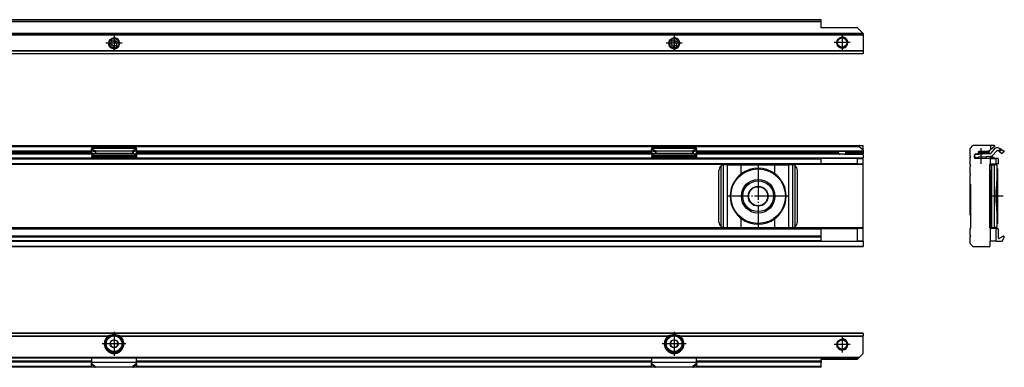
# Model space of a CAD drawing. Header units: millimetres. Extents: x -418 to 2050, y -784 to 1107.
# Tile 56 of 61: x 1696 to 2048, y 310 to 434. Entities that reach past the tile are written whole.
import ezdxf

# ---------------------------------------------------------------- set-up
doc = ezdxf.new("R2010")
doc.units = ezdxf.units.MM
doc.linetypes.add('DOT_CENTER', pattern=[14, 12, -1, 0, -1])
doc.layers.add('1', color=7, linetype='Continuous')

# ---------------------------------------------------------------- blocks, each defined once
blk = doc.blocks.new('SOPORTE_SV2__27', base_point=(552.1, 421.37))
at = {"color": 7, "linetype": 'Continuous'}
for p, q in [((1982.1, 433.51), (567.1, 433.51)), ((1982.1, 433.49), (1982.1, 433.51)), ((1982.1, 432.91), (1982.1, 433.49)), ((1982.1, 432.73), (1982.1, 432.91)), ((1982.1, 430.62), (1982.1, 432.73)), ((1995.1, 430.62), (1982.1, 430.62)), ((1995.1, 430.62), (1997.1, 428.62)), ((1997.1, 428.37), (552.1, 428.37)), ((1728.62, 425.6), (1728.75, 425.37)), ((1729.14, 425.88), (1728.88, 425.94)), ((1729.52, 426.21), (1729.39, 425.98)), ((1730.02, 425.9), (1729.95, 426.15)), ((1730.5, 425.73), (1730.24, 425.73)), ((1928.62, 425.6), (1928.75, 425.37)), ((1929.14, 425.88), (1928.88, 425.94)), ((1929.52, 426.21), (1929.39, 425.98)), ((1930.02, 425.9), (1929.95, 426.15)), ((1930.5, 425.73), (1930.24, 425.73)), ((1997.1, 428.57), (1997.1, 428.62)), ((1997.1, 428.57), (1997.1, 428.37)), ((1997.1, 428.17), (1997.1, 428.37)), ((1997.1, 428.17), (1997.1, 422.45)), ((1728.71, 425.09), (1728.53, 424.9)), ((1728.7, 424.51), (1728.96, 424.51)), ((1729.18, 424.34), (1729.25, 424.09)), ((1729.68, 424.03), (1729.81, 424.26)), ((1730.07, 424.37), (1730.32, 424.3)), ((1730.58, 424.64), (1730.45, 424.87)), ((1730.49, 425.15), (1730.67, 425.34)), ((1928.71, 425.09), (1928.53, 424.9)), ((1928.7, 424.51), (1928.96, 424.51)), ((1929.18, 424.34), (1929.25, 424.09)), ((1929.68, 424.03), (1929.81, 424.26)), ((1930.07, 424.37), (1930.32, 424.3)), ((1930.58, 424.64), (1930.45, 424.87)), ((1930.49, 425.15), (1930.67, 425.34)), ((1997.1, 422.31), (1997.1, 422.45)), ((1997.1, 422.31), (1997.1, 421.43)), ((1997.1, 421.37), (552.1, 421.37)), ((1997.1, 421.37), (1997.1, 421.43))]:
    blk.add_line(p, q, dxfattribs=at)
at = {"color": 3, "linetype": 'Continuous'}
for p, q in [((1982.1, 433.49), (567.1, 433.49)), ((1982.1, 432.91), (567.1, 432.91)), ((1982.1, 432.73), (567.1, 432.73)), ((1997.1, 428.57), (552.1, 428.57)), ((552.1, 428.17), (1997.1, 428.17)), ((1997.1, 422.45), (552.1, 422.45)), ((1997.1, 422.31), (552.1, 422.31)), ((552.1, 421.43), (1997.1, 421.43))]:
    blk.add_line(p, q, dxfattribs=at)
at = {"color": 7, "linetype": 'Continuous'}
for centre, radius in [((1729.6, 425.12), 1.9), ((1729.6, 425.12), 1.65), ((1929.6, 425.12), 1.9), ((1929.6, 425.12), 1.65), ((1989.6, 425.37), 1.9), ((1989.6, 425.37), 1.65)]:
    blk.add_circle(centre, radius, dxfattribs=at)
for centre, start, end in [((1728.82, 425.71), 76.5421, 209.4344), ((1729.19, 426.1), 256.5421, 329.8481), ((1729.72, 426.09), 16.1284, 149.8481), ((1730.24, 425.97), 196.1284, 269.4344), ((1730.5, 425.5), 316.1284, 89.4344), ((1928.82, 425.71), 76.5421, 209.4344), ((1929.19, 426.1), 256.5421, 329.8481), ((1929.72, 426.09), 16.1284, 149.8481), ((1930.24, 425.97), 196.1284, 269.4344), ((1930.5, 425.5), 316.1284, 89.4344), ((1728.7, 424.74), 136.1284, 269.4344), ((1728.55, 425.25), 316.1284, 29.4344), ((1728.96, 424.27), 16.1294, 89.4344), ((1729.48, 424.15), 196.1294, 329.4344), ((1730.01, 424.14), 76.1284, 149.4344), ((1730.38, 424.53), 256.1284, 29.4344), ((1730.65, 424.99), 136.1284, 209.4344), ((1928.7, 424.74), 136.1284, 269.4344), ((1928.55, 425.25), 316.1284, 29.4344), ((1928.96, 424.27), 16.1294, 89.4344), ((1929.48, 424.15), 196.1294, 329.4344), ((1930.01, 424.14), 76.1284, 149.4344), ((1930.38, 424.53), 256.1284, 29.4344), ((1930.65, 424.99), 136.1284, 209.4344)]:
    blk.add_arc(centre, 0.233, start, end, dxfattribs=at)
at = {"layer": '1', "color": 2, "linetype": 'DOT_CENTER'}
for p, q in [((1729.6, 428.02), (1729.6, 422.22)), ((1929.6, 428.02), (1929.6, 422.22)), ((1989.6, 428.27), (1989.6, 422.47)), ((1732.5, 425.12), (1726.7, 425.12)), ((1932.5, 425.12), (1926.7, 425.12)), ((1992.5, 425.37), (1986.7, 425.37))]:
    blk.add_line(p, q, dxfattribs=at)
at = {"layer": '1', "color": 30, "linetype": 'Continuous'}
for centre in [(1729.6, 425.12), (1929.6, 425.12), (1989.6, 425.37)]:
    blk.add_arc(centre, 2, 175, 95, dxfattribs=at)
blk = doc.blocks.new('Bottom5', base_point=(639.6, 427.44))
blk.add_blockref('SOPORTE_SV2__27', (552.1, 421.37))
blk = doc.blocks.new('SOPORTE_SV2__32', base_point=(552.1, 352.55))
at = {"color": 7, "linetype": 'Continuous'}
for p, q in [((553.4, 388.65), (1995.8, 388.65)), ((553.53, 388.3), (1995.67, 388.3)), ((1721.51, 386.43), (1721.49, 387.23)), ((1737.6, 387.82), (1721.6, 387.82)), ((1721.6, 387.61), (1721.6, 387.82)), ((1721.6, 387.43), (1721.6, 387.61)), ((1737.6, 387.61), (1737.6, 387.82)), ((1737.6, 387.43), (1737.6, 387.61)), ((1737.69, 386.43), (1737.71, 387.23)), ((1921.51, 386.43), (1921.49, 387.23)), ((1937.6, 387.82), (1921.6, 387.82)), ((1921.6, 387.61), (1921.6, 387.82)), ((1921.6, 387.43), (1921.6, 387.61)), ((1937.6, 387.61), (1937.6, 387.82)), ((1937.6, 387.43), (1937.6, 387.61)), ((1937.69, 386.43), (1937.71, 387.23)), ((1995.67, 388.3), (1997.1, 387.1)), ((1995.8, 388.65), (1997.1, 388.65)), ((1997.1, 387.1), (1997.1, 388.65)), ((1997.1, 387.1), (1997.1, 386.6)), ((1721.6, 385.55), (1537.6, 385.55)), ((1537.6, 384.05), (1721.6, 384.05)), ((1721.51, 386.55), (1537.69, 386.55)), ((1721.51, 386.43), (1722.68, 386.61)), ((1721.51, 386.43), (1721.69, 385.7)), ((1721.6, 386.08), (1721.6, 385.21)), ((1721.6, 385.21), (1721.6, 384.72)), ((1721.6, 384.44), (1721.6, 384.72)), ((1737.6, 384.72), (1721.6, 384.72)), ((1721.6, 384.44), (1721.6, 384.26)), ((1721.6, 384.26), (1721.6, 384.05)), ((1721.6, 384.05), (1724.36, 384.05)), ((1721.69, 385.7), (1722.87, 385.88)), ((1722.68, 386.61), (1722.79, 386.17)), ((1722.79, 386.17), (1722.87, 385.88)), ((1723.01, 386.7), (1723.01, 386.19)), ((1723.01, 386.7), (1736.19, 386.7)), ((1723.01, 386.19), (1723.01, 385.85)), ((1723.01, 385.85), (1736.19, 385.85)), ((1723.09, 384.33), (1726.6, 384.06)), ((1723.09, 384.33), (1723.09, 384.22)), ((1724.36, 384.05), (1723.09, 384.15)), ((1724.36, 384.05), (1726.6, 384.05)), ((1726.6, 384.06), (1726.6, 384.05)), ((1726.6, 384.06), (1732.6, 384.06)), ((1726.6, 384.05), (1732.6, 384.05)), ((1732.6, 384.06), (1736.11, 384.33)), ((1732.6, 384.06), (1732.6, 384.05)), ((1732.6, 384.05), (1734.84, 384.05)), ((1736.11, 384.15), (1734.84, 384.05)), ((1734.84, 384.05), (1737.6, 384.05)), ((1736.11, 384.22), (1736.11, 384.33)), ((1736.19, 386.7), (1736.19, 386.19)), ((1736.19, 386.19), (1736.19, 385.85)), ((1736.41, 386.17), (1736.33, 385.88)), ((1736.33, 385.88), (1737.51, 385.7)), ((1736.52, 386.61), (1736.41, 386.17)), ((1736.52, 386.61), (1737.69, 386.43)), ((1737.69, 386.43), (1737.51, 385.7)), ((1737.6, 386.08), (1737.6, 385.21)), ((1921.6, 385.55), (1737.6, 385.55)), ((1737.6, 385.21), (1737.6, 384.72)), ((1737.6, 384.44), (1737.6, 384.72)), ((1737.6, 384.44), (1737.6, 384.26)), ((1737.6, 384.26), (1737.6, 384.05)), ((1737.6, 384.05), (1921.6, 384.05)), ((1921.51, 386.55), (1737.69, 386.55)), ((1921.51, 386.43), (1922.68, 386.61)), ((1921.51, 386.43), (1921.69, 385.7)), ((1921.6, 386.08), (1921.6, 385.21)), ((1921.6, 385.21), (1921.6, 384.72)), ((1921.6, 384.44), (1921.6, 384.72)), ((1937.6, 384.72), (1921.6, 384.72)), ((1921.6, 384.44), (1921.6, 384.26)), ((1921.6, 384.26), (1921.6, 384.05)), ((1921.6, 384.05), (1924.36, 384.05)), ((1921.69, 385.7), (1922.87, 385.88)), ((1922.68, 386.61), (1922.79, 386.17)), ((1922.79, 386.17), (1922.87, 385.88)), ((1923.01, 386.7), (1936.19, 386.7)), ((1923.01, 386.7), (1923.01, 386.19)), ((1923.01, 386.19), (1923.01, 385.85)), ((1923.01, 385.85), (1936.19, 385.85)), ((1923.09, 384.33), (1926.6, 384.06)), ((1923.09, 384.33), (1923.09, 384.22)), ((1924.36, 384.05), (1923.09, 384.15)), ((1924.36, 384.05), (1926.6, 384.05)), ((1926.6, 384.06), (1932.6, 384.06)), ((1926.6, 384.06), (1926.6, 384.05)), ((1926.6, 384.05), (1932.6, 384.05)), ((1932.6, 384.06), (1936.11, 384.33)), ((1932.6, 384.06), (1932.6, 384.05)), ((1932.6, 384.05), (1934.84, 384.05)), ((1936.11, 384.15), (1934.84, 384.05)), ((1934.84, 384.05), (1937.6, 384.05)), ((1936.11, 384.22), (1936.11, 384.33)), ((1936.19, 386.7), (1936.19, 386.19)), ((1936.19, 386.19), (1936.19, 385.85)), ((1936.41, 386.17), (1936.33, 385.88)), ((1936.33, 385.88), (1937.51, 385.7)), ((1936.52, 386.61), (1936.41, 386.17)), ((1936.52, 386.61), (1937.69, 386.43)), ((1937.69, 386.43), (1937.51, 385.7)), ((1937.6, 386.08), (1937.6, 385.21)), ((1988.91, 385.55), (1937.6, 385.55)), ((1937.6, 385.21), (1937.6, 384.72)), ((1937.6, 384.44), (1937.6, 384.72)), ((1937.6, 384.44), (1937.6, 384.26)), ((1937.6, 384.26), (1937.6, 384.05)), ((1937.6, 384.05), (1982.1, 384.05)), ((1988.16, 386.55), (1937.69, 386.55)), ((1982.1, 384.05), (1982.1, 383.85)), ((1995.1, 384.05), (1982.1, 384.05)), ((1982.1, 382.25), (1982.1, 383.85)), ((1991.04, 386.55), (1988.16, 386.55)), ((1988.29, 386.05), (1988.29, 386.35)), ((1990.29, 385.55), (1988.91, 385.55)), ((1990.29, 385.55), (1997.1, 385.55)), ((1990.91, 386.05), (1990.91, 386.35)), ((1997.1, 386.55), (1991.04, 386.55)), ((1995.1, 384.05), (1997.1, 384.05)), ((1995.1, 382.05), (1995.1, 384.05)), ((1997.1, 386.55), (1997.1, 386.6)), ((1997.1, 386.55), (1997.1, 386.35)), ((1997.1, 386.35), (1997.1, 386.05)), ((1997.1, 386.05), (1997.1, 385.55)), ((1997.1, 385.35), (1997.1, 384.25)), ((1997.1, 384.05), (1997.1, 384.25)), ((1997.1, 382.05), (1997.1, 384.05)), ((567.1, 382.05), (1982.1, 382.05)), ((1945.6, 361.35), (1945.6, 379.75)), ((1948.67, 381.75), (1947.6, 381.75)), ((1948.67, 381.75), (1953.59, 381.75)), ((1953.59, 381.75), (1965.61, 381.75)), ((1965.61, 381.75), (1970.53, 381.75)), ((1971.6, 381.75), (1970.53, 381.75)), ((1973.6, 361.35), (1973.6, 379.75)), ((1982.1, 382.05), (1982.1, 382.25)), ((1995.1, 382.05), (1982.1, 382.05)), ((1995.1, 382.05), (1997.1, 382.05)), ((1997.1, 381.85), (1997.1, 382.05)), ((1997.1, 359.25), (1997.1, 381.85)), ((1982.1, 359.05), (567.1, 359.05)), ((1947.6, 359.35), (1948.67, 359.35)), ((1948.67, 359.35), (1953.59, 359.35)), ((1953.59, 359.35), (1965.61, 359.35)), ((1965.61, 359.35), (1970.53, 359.35)), ((1970.53, 359.35), (1971.6, 359.35)), ((1982.1, 359.05), (1995.1, 359.05)), ((1982.1, 359.05), (1982.1, 358.85)), ((1982.1, 356.27), (1982.1, 358.85)), ((1995.1, 354.55), (1995.1, 359.05)), ((1997.1, 359.05), (1995.1, 359.05)), ((1997.1, 359.05), (1997.1, 359.25)), ((1997.1, 354.55), (1997.1, 359.05)), ((1982.1, 356.27), (567.1, 356.27)), ((1982.1, 355.99), (1982.1, 356.27)), ((1982.1, 354.67), (1982.1, 355.99)), ((1997.1, 352.55), (552.1, 352.55)), ((1982.1, 354.55), (567.1, 354.55)), ((1982.1, 354.55), (1982.1, 354.67)), ((1982.1, 354.55), (1995.1, 354.55)), ((1997.1, 354.55), (1995.1, 354.55)), ((1997.1, 354.55), (1997.1, 354.35)), ((1997.1, 354.35), (1997.1, 352.75)), ((1997.1, 352.55), (1997.1, 352.75))]:
    blk.add_line(p, q, dxfattribs=at)
at = {"color": 3, "linetype": 'Continuous'}
for p, q in [((1721.49, 387.23), (1722.68, 386.61)), ((1737.6, 387.61), (1721.6, 387.61)), ((1721.6, 387.43), (1723.01, 386.7)), ((1737.6, 387.43), (1736.19, 386.7)), ((1737.71, 387.23), (1736.52, 386.61)), ((1921.49, 387.23), (1922.68, 386.61)), ((1937.6, 387.61), (1921.6, 387.61)), ((1921.6, 387.43), (1923.01, 386.7)), ((1937.6, 387.43), (1936.19, 386.7)), ((1937.71, 387.23), (1936.52, 386.61)), ((567.1, 383.85), (1982.1, 383.85)), ((1721.6, 386.05), (1537.6, 386.05)), ((1537.6, 384.25), (1721.6, 384.25)), ((1537.67, 386.35), (1721.53, 386.35)), ((1721.51, 386.6), (1537.69, 386.6)), ((1737.6, 385.21), (1721.6, 385.21)), ((1736.11, 384.33), (1723.09, 384.33)), ((1723.09, 384.22), (1723.09, 384.15)), ((1736.11, 384.15), (1736.11, 384.22)), ((1921.6, 386.05), (1737.6, 386.05)), ((1737.6, 384.25), (1921.6, 384.25)), ((1737.67, 386.35), (1921.53, 386.35)), ((1921.51, 386.6), (1737.69, 386.6)), ((1937.6, 385.21), (1921.6, 385.21)), ((1936.11, 384.33), (1923.09, 384.33)), ((1923.09, 384.22), (1923.09, 384.15)), ((1936.11, 384.15), (1936.11, 384.22)), ((1988.29, 386.05), (1937.6, 386.05)), ((1937.6, 384.25), (1997.1, 384.25)), ((1937.67, 386.35), (1988.29, 386.35)), ((1997.1, 386.6), (1937.69, 386.6)), ((1997.1, 386.35), (1990.91, 386.35)), ((1990.91, 386.05), (1997.1, 386.05)), ((1997.1, 381.85), (552.1, 381.85)), ((567.1, 382.25), (1982.1, 382.25)), ((1946.4, 359.75), (1946.4, 381.35)), ((1947.2, 359.39), (1947.2, 381.71)), ((1948.67, 359.35), (1948.67, 381.75)), ((1953.59, 378.54), (1953.59, 381.75)), ((1965.61, 378.54), (1965.61, 381.75)), ((1970.53, 359.35), (1970.53, 381.75)), ((1972, 359.39), (1972, 381.71)), ((1972.8, 359.75), (1972.8, 381.35)), ((1953.59, 359.35), (1953.59, 362.56)), ((1965.61, 359.35), (1965.61, 362.56)), ((1997.1, 359.25), (552.1, 359.25)), ((1982.1, 358.85), (567.1, 358.85)), ((1982.1, 355.99), (567.1, 355.99)), ((1997.1, 354.35), (552.1, 354.35)), ((552.1, 352.75), (1997.1, 352.75)), ((1982.1, 354.67), (567.1, 354.67))]:
    blk.add_line(p, q, dxfattribs=at)
at = {"color": 7, "linetype": 'Continuous'}
for radius in [9.75, 6, 5.5, 3.55, 3.4]:
    blk.add_circle((1959.6, 370.55), radius, dxfattribs=at)
for centre, radius, start, end in [((1995.8, 388.45), 0.2, 90, 230), ((1947.6, 379.75), 2, 126.8699, 180), ((1947.6, 379.75), 2, 101.598, 126.8699), ((1947.6, 379.75), 2, 90, 101.598), ((1959.6, 370.55), 10, 53.076, 126.924), ((1971.6, 379.75), 2, 78.402, 90), ((1971.6, 379.75), 2, 53.1301, 78.402), ((1971.6, 379.75), 2, 360, 53.1301), ((1959.6, 370.55), 10, 126.924, 138.5708), ((1959.6, 370.55), 10, 41.4292, 53.076), ((1959.6, 370.55), 10, 148.2363, 211.7637), ((1959.6, 370.55), 10, 328.2362, 31.7638), ((1959.6, 370.55), 10, 221.4292, 233.076), ((1959.6, 370.55), 10, 233.076, 306.924), ((1959.6, 370.55), 10, 306.924, 318.5708), ((1947.6, 361.35), 2, 180, 233.1301), ((1947.6, 361.35), 2, 233.1301, 258.402), ((1947.6, 361.35), 2, 258.402, 270), ((1971.6, 361.35), 2, 270, 281.598), ((1971.6, 361.35), 2, 281.598, 306.8699), ((1971.6, 361.35), 2, 306.8699, 360)]:
    blk.add_arc(centre, radius, start, end, dxfattribs=at)
for points, knots in [([(1721.49, 387.23), (1721.5, 387.25), (1721.52, 387.29), (1721.55, 387.34), (1721.57, 387.39), (1721.59, 387.42), (1721.6, 387.43)], [0, 0, 0, 0, 0.0669463, 0.1234866, 0.1837172, 0.233329, 0.233329, 0.233329, 0.233329]), ([(1737.71, 387.23), (1737.7, 387.25), (1737.68, 387.28), (1737.66, 387.34), (1737.63, 387.39), (1737.61, 387.42), (1737.6, 387.43)], [0, 0, 0, 0, 0.0630544, 0.1234867, 0.1753749, 0.2333288, 0.2333288, 0.2333288, 0.2333288]), ([(1921.49, 387.23), (1921.5, 387.25), (1921.52, 387.28), (1921.54, 387.34), (1921.57, 387.39), (1921.59, 387.42), (1921.6, 387.43)], [0, 0, 0, 0, 0.0630544, 0.1234867, 0.1837173, 0.233329, 0.233329, 0.233329, 0.233329]), ([(1937.71, 387.23), (1937.7, 387.24), (1937.68, 387.28), (1937.66, 387.34), (1937.63, 387.39), (1937.61, 387.42), (1937.6, 387.43)], [0, 0, 0, 0, 0.0583422, 0.1234865, 0.1837171, 0.2333289, 0.2333289, 0.2333289, 0.2333289]), ([(1721.6, 384.44), (1721.72, 384.43), (1721.97, 384.42), (1722.35, 384.39), (1722.72, 384.36), (1722.97, 384.34), (1723.09, 384.33)], [0, 0, 0, 0, 0.373747, 0.74735, 1.121196, 1.494893, 1.494893, 1.494893, 1.494893]), ([(1723.09, 384.15), (1722.97, 384.16), (1722.72, 384.18), (1722.35, 384.2), (1721.97, 384.23), (1721.72, 384.25), (1721.6, 384.26)], [0, 0, 0, 0, 0.373641, 0.747439, 1.120992, 1.494694, 1.494694, 1.494694, 1.494694]), ([(1722.68, 386.61), (1722.71, 386.62), (1722.76, 386.64), (1722.85, 386.66), (1722.93, 386.69), (1722.99, 386.7), (1723.01, 386.7)], [0, 0, 0, 0, 0.0868093, 0.1730263, 0.2585915, 0.3435204, 0.3435204, 0.3435204, 0.3435204]), ([(1722.87, 385.88), (1722.88, 385.88), (1722.9, 385.87), (1722.94, 385.86), (1722.98, 385.85), (1723, 385.85), (1723.01, 385.85)], [0, 0, 0, 0, 0.0372861, 0.0751943, 0.1129244, 0.1512902, 0.1512902, 0.1512902, 0.1512902]), ([(1736.11, 384.33), (1736.23, 384.34), (1736.48, 384.36), (1736.85, 384.39), (1737.23, 384.42), (1737.48, 384.43), (1737.6, 384.44)], [0, 0, 0, 0, 0.373695, 0.747543, 1.121146, 1.494893, 1.494893, 1.494893, 1.494893]), ([(1737.6, 384.26), (1737.48, 384.25), (1737.23, 384.23), (1736.85, 384.2), (1736.48, 384.18), (1736.23, 384.16), (1736.11, 384.15)], [0, 0, 0, 0, 0.373703, 0.747255, 1.121047, 1.494694, 1.494694, 1.494694, 1.494694]), ([(1736.19, 386.7), (1736.21, 386.7), (1736.27, 386.68), (1736.35, 386.66), (1736.43, 386.64), (1736.49, 386.62), (1736.52, 386.61)], [0, 0, 0, 0, 0.0879177, 0.170494, 0.2526181, 0.3435202, 0.3435202, 0.3435202, 0.3435202]), ([(1736.19, 385.85), (1736.2, 385.85), (1736.22, 385.85), (1736.26, 385.86), (1736.3, 385.87), (1736.32, 385.88), (1736.33, 385.88)], [0, 0, 0, 0, 0.0383658, 0.0760959, 0.1140041, 0.1512902, 0.1512902, 0.1512902, 0.1512902]), ([(1921.6, 384.44), (1921.72, 384.43), (1921.97, 384.42), (1922.35, 384.39), (1922.72, 384.36), (1922.97, 384.34), (1923.09, 384.33)], [0, 0, 0, 0, 0.373743, 0.74735, 1.121192, 1.494893, 1.494893, 1.494893, 1.494893]), ([(1923.09, 384.15), (1922.97, 384.16), (1922.72, 384.18), (1922.35, 384.2), (1921.97, 384.23), (1921.72, 384.25), (1921.6, 384.26)], [0, 0, 0, 0, 0.373648, 0.747439, 1.120993, 1.494694, 1.494694, 1.494694, 1.494694]), ([(1922.68, 386.61), (1922.71, 386.62), (1922.77, 386.64), (1922.85, 386.66), (1922.93, 386.69), (1922.99, 386.7), (1923.01, 386.7)], [0, 0, 0, 0, 0.0909021, 0.1730263, 0.2585914, 0.3435203, 0.3435203, 0.3435203, 0.3435203]), ([(1922.87, 385.88), (1922.88, 385.88), (1922.9, 385.87), (1922.94, 385.86), (1922.98, 385.85), (1923, 385.85), (1923.01, 385.85)], [0, 0, 0, 0, 0.0372861, 0.0751943, 0.1129244, 0.1512902, 0.1512902, 0.1512902, 0.1512902]), ([(1936.11, 384.33), (1936.23, 384.34), (1936.48, 384.36), (1936.85, 384.39), (1937.23, 384.42), (1937.48, 384.43), (1937.6, 384.44)], [0, 0, 0, 0, 0.373696, 0.747543, 1.12115, 1.494893, 1.494893, 1.494893, 1.494893]), ([(1937.6, 384.26), (1937.48, 384.25), (1937.23, 384.23), (1936.85, 384.2), (1936.48, 384.18), (1936.23, 384.16), (1936.11, 384.15)], [0, 0, 0, 0, 0.373697, 0.747255, 1.121053, 1.494694, 1.494694, 1.494694, 1.494694]), ([(1936.19, 386.7), (1936.21, 386.7), (1936.27, 386.69), (1936.35, 386.66), (1936.44, 386.64), (1936.49, 386.62), (1936.52, 386.61)], [0, 0, 0, 0, 0.080963, 0.170494, 0.256711, 0.3435203, 0.3435203, 0.3435203, 0.3435203]), ([(1936.19, 385.85), (1936.2, 385.85), (1936.22, 385.85), (1936.26, 385.86), (1936.3, 385.87), (1936.32, 385.88), (1936.33, 385.88)], [0, 0, 0, 0, 0.0383658, 0.0760959, 0.1140041, 0.1512902, 0.1512902, 0.1512902, 0.1512902]), ([(1988.29, 386.35), (1988.29, 386.35), (1988.29, 386.35), (1988.29, 386.37), (1988.28, 386.4), (1988.28, 386.43), (1988.26, 386.47), (1988.25, 386.49), (1988.23, 386.51), (1988.22, 386.52), (1988.21, 386.53), (1988.2, 386.54), (1988.19, 386.54), (1988.18, 386.55), (1988.17, 386.55), (1988.16, 386.55), (1988.16, 386.55)], [0, 0, 0, 0, 0.0032225, 0.006338, 0.0457209, 0.0837493, 0.1212087, 0.1559948, 0.1732358, 0.186721, 0.1992801, 0.2138456, 0.2261169, 0.2378305, 0.2480262, 0.2593986, 0.2593986, 0.2593986, 0.2593986]), ([(1988.29, 386.05), (1988.29, 386.04), (1988.29, 386.02), (1988.29, 385.98), (1988.3, 385.95), (1988.3, 385.9), (1988.32, 385.85), (1988.34, 385.79), (1988.37, 385.74), (1988.41, 385.7), (1988.44, 385.67), (1988.5, 385.63), (1988.58, 385.59), (1988.68, 385.56), (1988.8, 385.55), (1988.87, 385.55), (1988.91, 385.55)], [0, 0, 0, 0, 0.0323515, 0.0700721, 0.1044241, 0.1388855, 0.2023996, 0.2686267, 0.3257338, 0.3745869, 0.4257434, 0.4743735, 0.5784299, 0.6876465, 0.799008, 0.9187137, 0.9187137, 0.9187137, 0.9187137]), ([(1990.29, 385.55), (1990.33, 385.55), (1990.4, 385.55), (1990.52, 385.56), (1990.62, 385.59), (1990.7, 385.63), (1990.76, 385.67), (1990.79, 385.7), (1990.83, 385.74), (1990.86, 385.79), (1990.88, 385.85), (1990.9, 385.91), (1990.91, 385.98), (1990.91, 386.03), (1990.91, 386.05)], [0, 0, 0, 0, 0.1197057, 0.2310672, 0.3402839, 0.4443402, 0.4929703, 0.5441268, 0.5929799, 0.650087, 0.71865, 0.7798266, 0.8493512, 0.9186591, 0.9186591, 0.9186591, 0.9186591]), ([(1991.04, 386.55), (1991.04, 386.55), (1991.03, 386.55), (1991.02, 386.55), (1991.01, 386.54), (1991, 386.54), (1990.99, 386.53), (1990.98, 386.52), (1990.97, 386.51), (1990.96, 386.5), (1990.95, 386.48), (1990.94, 386.47), (1990.93, 386.45), (1990.92, 386.43), (1990.92, 386.4), (1990.91, 386.37), (1990.91, 386.35), (1990.91, 386.35), (1990.91, 386.35)], [0, 0, 0, 0, 0.0106385, 0.0215687, 0.0332824, 0.0455536, 0.0587812, 0.0726788, 0.0861639, 0.1034049, 0.1202559, 0.1377959, 0.1584827, 0.1757057, 0.2137341, 0.253117, 0.25632, 0.259455, 0.259455, 0.259455, 0.259455]), ([(1951.1, 375.81), (1951.18, 375.93), (1951.34, 376.16), (1951.59, 376.5), (1951.84, 376.84), (1952.02, 377.06), (1952.1, 377.17)], [0, 0, 0, 0, 0.425548, 0.842522, 1.267064, 1.685169, 1.685169, 1.685169, 1.685169]), ([(1967.1, 377.17), (1967.18, 377.06), (1967.36, 376.84), (1967.61, 376.5), (1967.86, 376.16), (1968.02, 375.93), (1968.1, 375.81)], [0, 0, 0, 0, 0.418104, 0.842646, 1.25962, 1.685167, 1.685167, 1.685167, 1.685167]), ([(1952.1, 363.93), (1952.02, 364.04), (1951.84, 364.26), (1951.59, 364.6), (1951.34, 364.94), (1951.18, 365.17), (1951.1, 365.29)], [0, 0, 0, 0, 0.418104, 0.842647, 1.259621, 1.685169, 1.685169, 1.685169, 1.685169]), ([(1968.1, 365.29), (1968.02, 365.17), (1967.86, 364.94), (1967.61, 364.6), (1967.36, 364.26), (1967.18, 364.04), (1967.1, 363.93)], [0, 0, 0, 0, 0.425548, 0.842521, 1.267063, 1.685167, 1.685167, 1.685167, 1.685167])]:
    blk.add_open_spline(points, degree=3, knots=knots, dxfattribs=at)
at = {"layer": '1', "color": 2, "linetype": 'DOT_CENTER'}
for p, q in [((1959.6, 381.55), (1959.6, 359.55)), ((1959.6, 381.3), (1959.6, 359.8)), ((1970.6, 370.55), (1948.6, 370.55)), ((1970.35, 370.55), (1948.85, 370.55))]:
    blk.add_line(p, q, dxfattribs=at)
blk = doc.blocks.new('Front7', base_point=(639.6, 370.6))
blk.add_blockref('SOPORTE_SV2__32', (552.1, 352.55))
blk = doc.blocks.new('SOPORTE_SV2__46', base_point=(2035.35, 352.55))
at = {"color": 7, "linetype": 'Continuous'}
for p, q in [((2035.35, 384.85), (2035.35, 387.57)), ((2035.41, 387.71), (2036.29, 388.59)), ((2042.6, 388.65), (2036.43, 388.65)), ((2042.6, 387.1), (2042, 386.6)), ((2042.6, 388.65), (2042.6, 387.1)), ((2043.9, 388.65), (2042.6, 388.65)), ((2044.03, 388.3), (2042.6, 387.1)), ((2043.94, 387.31), (2042.67, 385.87)), ((2045.61, 386.58), (2045.82, 386.92)), ((2045.73, 386.5), (2046, 386.79)), ((2045.82, 386.92), (2046.13, 387.43)), ((2046.13, 387.43), (2045.84, 387.61)), ((2046, 386.79), (2046.39, 387.23)), ((2046.13, 387.43), (2047.34, 386.7)), ((2047.28, 386.43), (2046.39, 387.23)), ((2035.55, 384.65), (2035.35, 384.85)), ((2035.35, 384.45), (2035.55, 384.65)), ((2035.35, 381.7), (2035.35, 384.45)), ((2036.85, 385.35), (2036.85, 384.25)), ((2037.13, 385.35), (2036.85, 385.34)), ((2036.92, 384.34), (2036.85, 385.34)), ((2037.13, 384.35), (2036.92, 384.34)), ((2037.13, 384.28), (2036.99, 384.24)), ((2036.99, 384.24), (2037.05, 384.05)), ((2037.13, 385.55), (2037.05, 385.55)), ((2037.13, 384.07), (2037.05, 384.05)), ((2037.05, 384.05), (2037.05, 384.05)), ((2042.6, 384.05), (2037.05, 384.05)), ((2041.08, 385.62), (2037.13, 385.35)), ((2037.13, 385.55), (2037.13, 385.35)), ((2037.85, 385.55), (2037.13, 385.55)), ((2038.15, 384.4), (2037.13, 384.07)), ((2037.4, 384.37), (2037.13, 384.35)), ((2037.4, 384.37), (2037.13, 384.28)), ((2037.13, 384.35), (2037.13, 384.28)), ((2037.13, 384.07), (2037.13, 384.05)), ((2041.08, 385.75), (2038.25, 385.75)), ((2041.08, 384.61), (2038.26, 384.43)), ((2041.08, 385.95), (2038.34, 385.95)), ((2038.35, 386.1), (2038.35, 386.35)), ((2038.35, 386.05), (2038.35, 386.1)), ((2038.35, 386.1), (2041.23, 386.1)), ((2041.87, 386.55), (2038.55, 386.55)), ((2042.1, 385.95), (2041.08, 385.95)), ((2042.1, 385.75), (2041.08, 385.75)), ((2041.08, 385.75), (2041.08, 385.62)), ((2042.33, 385.7), (2041.08, 385.62)), ((2041.8, 384.66), (2041.08, 384.61)), ((2041.08, 384.61), (2041.08, 384.05)), ((2041.23, 386.1), (2042.1, 386.1)), ((2042.1, 386.68), (2042.1, 386.1)), ((2042.1, 385.95), (2042.1, 385.75)), ((2042.6, 382.05), (2042.6, 384.05)), ((2042.6, 384.05), (2043.86, 384.05)), ((2043.42, 384.44), (2043.35, 384.26)), ((2044.69, 386.65), (2043.43, 385.21)), ((2043.62, 384.15), (2043.86, 384.05)), ((2043.65, 384.22), (2043.7, 384.33)), ((2044.35, 384.06), (2043.7, 384.33)), ((2043.86, 384.05), (2044.34, 384.05)), ((2044.35, 384.06), (2044.34, 384.05)), ((2044.34, 384.05), (2044.6, 384.05)), ((2045.15, 384.05), (2044.6, 384.05)), ((2044.6, 382.05), (2044.6, 384.05)), ((2045.61, 386.58), (2045.32, 386.75)), ((2045.35, 383.85), (2045.35, 382.25)), ((2046.62, 385.7), (2045.73, 386.5)), ((2046.77, 385.87), (2046.62, 385.7)), ((2046.96, 386.08), (2046.77, 385.87)), ((2046.96, 386.08), (2046.82, 385.85)), ((2047.28, 386.43), (2046.96, 386.08)), ((2047.41, 386.61), (2047.28, 386.43)), ((2035.55, 381.5), (2035.35, 381.7)), ((2035.35, 381.3), (2035.55, 381.5)), ((2035.35, 378.55), (2035.35, 381.3)), ((2042.35, 381.55), (2042.35, 381.85)), ((2042.35, 379.75), (2042.35, 381.55)), ((2042.35, 361.35), (2042.35, 379.75)), ((2042.55, 382.05), (2042.6, 382.05)), ((2042.6, 382.05), (2044.6, 382.05)), ((2042.71, 381.75), (2043.31, 381.75)), ((2042.82, 381.35), (2042.82, 379.75)), ((2042.82, 361.35), (2042.82, 379.75)), ((2043.31, 381.75), (2043.98, 381.75)), ((2044.82, 381.75), (2043.98, 381.75)), ((2045.15, 382.05), (2044.6, 382.05)), ((2044.82, 381.75), (2044.82, 380.53)), ((2045.05, 380.3), (2044.82, 380.53)), ((2044.82, 380.53), (2044.82, 376.51)), ((2045.05, 380.3), (2045.05, 360.8)), ((2035.55, 378.35), (2035.35, 378.55)), ((2035.35, 378.15), (2035.55, 378.35)), ((2035.35, 374.85), (2035.35, 378.15)), ((2035.35, 370.55), (2035.35, 374.85)), ((2035.55, 374.65), (2035.35, 374.85)), ((2035.55, 359.25), (2035.55, 374.65)), ((2044.8, 365.29), (2044.8, 375.81)), ((2044.8, 375.81), (2044.8, 375.81)), ((2035.35, 363.85), (2035.35, 370.55)), ((2044.8, 365.29), (2044.8, 365.29)), ((2044.82, 364.59), (2044.82, 360.57)), ((2044.82, 364.59), (2044.82, 364.59)), ((2035.35, 359.05), (2035.55, 359.25)), ((2035.35, 356.55), (2035.35, 359.05)), ((2042.35, 359.55), (2042.35, 361.35)), ((2042.35, 359.25), (2042.35, 359.55)), ((2042.6, 359.05), (2042.55, 359.05)), ((2044.6, 359.05), (2042.6, 359.05)), ((2042.6, 354.55), (2042.6, 359.05)), ((2042.71, 359.35), (2043.31, 359.35)), ((2042.82, 359.75), (2042.82, 361.35)), ((2043.31, 359.35), (2043.98, 359.35)), ((2044.82, 359.35), (2043.98, 359.35)), ((2044.6, 354.55), (2044.6, 359.05)), ((2044.6, 359.05), (2045.15, 359.05)), ((2045.05, 360.8), (2044.82, 360.57)), ((2044.82, 360.57), (2044.82, 359.35)), ((2045.35, 358.85), (2045.35, 355.66)), ((2035.55, 356.35), (2035.35, 356.55)), ((2035.35, 356.15), (2035.55, 356.35)), ((2035.35, 353.63), (2035.35, 356.15)), ((2047.2, 356.25), (2045.64, 355.48)), ((2046.89, 354.67), (2047.47, 355.99)), ((2036.29, 352.61), (2035.41, 353.49)), ((2042.15, 352.55), (2036.43, 352.55)), ((2042.35, 354.35), (2042.35, 352.75)), ((2042.6, 354.55), (2042.55, 354.55)), ((2044.6, 354.55), (2042.6, 354.55)), ((2044.6, 354.55), (2046.7, 354.55))]:
    blk.add_line(p, q, dxfattribs=at)
at = {"color": 3, "linetype": 'Continuous'}
for p, q in [((2046.39, 387.23), (2047.41, 386.61)), ((2043.62, 384.15), (2043.65, 384.22)), ((2042.35, 379.75), (2042.82, 379.75)), ((2043.05, 359.39), (2043.05, 381.71)), ((2043.98, 359.35), (2043.98, 381.75)), ((2042.35, 361.35), (2042.82, 361.35))]:
    blk.add_line(p, q, dxfattribs=at)
at = {"color": 7, "linetype": 'Continuous'}
for centre, radius, start, end in [((2035.55, 387.57), 0.2, 135, 180), ((2036.43, 388.45), 0.2, 90, 135), ((2043.9, 388.45), 0.2, 310, 90), ((2045.06, 386.32), 1.5, 58.8, 138.8), ((2045.06, 386.32), 0.5, 58.8, 138.8), ((2037.05, 385.35), 0.2, 90, 180), ((2037.05, 384.25), 0.2, 180, 270), ((2037.85, 386.05), 0.5, 270, 0), ((2040.55, 376.76), 8, 106.6368, 107.4), ((2038.55, 386.35), 0.2, 90, 180), ((2041.23, 385.95), 0.15, 90, 180), ((2040.55, 376.76), 8, 69.5142, 80.9632), ((2041.87, 386.75), 0.2, 270, 310), ((2042.3, 386.2), 0.5, 273.8, 318.8), ((2042.3, 386.2), 1.5, 279.0954, 318.8), ((2040.55, 376.76), 8.2, 69.5142, 75.977), ((2040.55, 376.76), 8, 67.4, 69.5142), ((2040.55, 376.76), 8.2, 67.4, 69.5142), ((2045.15, 383.85), 0.2, 360, 90), ((2042.55, 381.85), 0.2, 90, 180), ((2045.15, 382.25), 0.2, 270, 360), ((2035.84, 364.21), 0.613, 216.3182, 241.3412), ((2042.55, 359.25), 0.2, 180, 270), ((2045.15, 358.85), 0.2, 0, 90), ((2045.55, 355.66), 0.2, 180, 296), ((2047.29, 356.07), 0.2, 336, 116), ((2035.55, 353.63), 0.2, 180, 225), ((2036.43, 352.75), 0.2, 225, 270), ((2042.15, 352.75), 0.2, 270, 0), ((2042.55, 354.35), 0.2, 90, 180), ((2046.7, 354.75), 0.2, 270, 336)]:
    blk.add_arc(centre, radius, start, end, dxfattribs=at)
for points, knots in [([(2046.39, 387.23), (2046.37, 387.25), (2046.33, 387.28), (2046.27, 387.34), (2046.2, 387.39), (2046.15, 387.42), (2046.13, 387.43)], [0, 0, 0, 0, 0.0803129, 0.1673011, 0.2542479, 0.3339877, 0.3339877, 0.3339877, 0.3339877]), ([(2045.73, 386.5), (2045.72, 386.5), (2045.7, 386.52), (2045.67, 386.54), (2045.64, 386.56), (2045.62, 386.57), (2045.61, 386.58)], [0, 0, 0, 0, 0.0365477, 0.0738608, 0.1108807, 0.1478807, 0.1478807, 0.1478807, 0.1478807]), ([(2046.82, 385.85), (2046.81, 385.85), (2046.8, 385.85), (2046.79, 385.86), (2046.78, 385.87), (2046.78, 385.87), (2046.77, 385.87)], [0, 0, 0, 0, 0.01851896, 0.03712608, 0.04502212, 0.05295365, 0.05295365, 0.05295365, 0.05295365]), ([(2047.34, 386.7), (2047.35, 386.7), (2047.36, 386.69), (2047.38, 386.66), (2047.4, 386.64), (2047.41, 386.62), (2047.41, 386.61)], [0, 0, 0, 0, 0.0254083, 0.0563937, 0.0889788, 0.1180644, 0.1180644, 0.1180644, 0.1180644]), ([(2042.49, 381.71), (2042.47, 381.7), (2042.44, 381.68), (2042.4, 381.65), (2042.37, 381.6), (2042.36, 381.57), (2042.35, 381.55)], [0, 0, 0, 0, 0.0544314, 0.107174, 0.1607362, 0.2174339, 0.2174339, 0.2174339, 0.2174339]), ([(2042.63, 381.75), (2042.62, 381.74), (2042.59, 381.74), (2042.55, 381.73), (2042.52, 381.72), (2042.5, 381.71), (2042.49, 381.71)], [0, 0, 0, 0, 0.0394357, 0.0767753, 0.1120119, 0.1455934, 0.1455934, 0.1455934, 0.1455934]), ([(2042.63, 381.75), (2042.64, 381.75), (2042.67, 381.75), (2042.7, 381.75), (2042.71, 381.75)], [0, 0, 0, 0, 0.04287068, 0.08566537, 0.08566537, 0.08566537, 0.08566537]), ([(2042.82, 381.35), (2042.82, 381.39), (2042.83, 381.47), (2042.87, 381.58), (2042.95, 381.67), (2043.02, 381.69), (2043.05, 381.71)], [0, 0, 0, 0, 0.1284187, 0.2386804, 0.3451237, 0.4612568, 0.4612568, 0.4612568, 0.4612568]), ([(2043.31, 381.75), (2043.26, 381.75), (2043.18, 381.74), (2043.09, 381.72), (2043.05, 381.71)], [0, 0, 0, 0, 0.1273559, 0.2566733, 0.2566733, 0.2566733, 0.2566733]), ([(2044.82, 376.51), (2044.82, 376.45), (2044.82, 376.34), (2044.82, 376.16), (2044.81, 375.99), (2044.8, 375.87), (2044.8, 375.81)], [0, 0, 0, 0, 0.173286, 0.3468895, 0.5223744, 0.6979257, 0.6979257, 0.6979257, 0.6979257]), ([(2044.8, 375.81), (2044.79, 375.62), (2044.76, 375.21), (2044.7, 374.59), (2044.64, 373.94), (2044.58, 373.29), (2044.52, 372.62), (2044.48, 371.94), (2044.45, 371.24), (2044.44, 370.55), (2044.45, 369.86), (2044.48, 369.16), (2044.52, 368.48), (2044.58, 367.81), (2044.64, 367.16), (2044.7, 366.51), (2044.76, 365.89), (2044.79, 365.48), (2044.8, 365.29)], [0, 0, 0, 0, 0.598491, 1.228169, 1.868015, 2.536324, 3.202341, 3.894266, 4.578943, 5.277983, 5.977023, 6.6617, 7.353625, 8.019642, 8.687951, 9.327797, 9.957475, 10.555966, 10.555966, 10.555966, 10.555966]), ([(2044.8, 365.29), (2044.8, 365.23), (2044.81, 365.11), (2044.82, 364.94), (2044.82, 364.76), (2044.82, 364.65), (2044.82, 364.59)], [0, 0, 0, 0, 0.1755513, 0.3510362, 0.5246363, 0.6979191, 0.6979191, 0.6979191, 0.6979191]), ([(2042.35, 359.55), (2042.36, 359.53), (2042.37, 359.5), (2042.4, 359.45), (2042.44, 359.42), (2042.47, 359.4), (2042.49, 359.39)], [0, 0, 0, 0, 0.0566976, 0.1102599, 0.1630025, 0.2174339, 0.2174339, 0.2174339, 0.2174339]), ([(2042.49, 359.39), (2042.5, 359.39), (2042.52, 359.38), (2042.55, 359.37), (2042.59, 359.36), (2042.62, 359.36), (2042.63, 359.35)], [0, 0, 0, 0, 0.0335814, 0.0688181, 0.1061577, 0.1455934, 0.1455934, 0.1455934, 0.1455934]), ([(2042.63, 359.35), (2042.64, 359.35), (2042.67, 359.35), (2042.7, 359.35), (2042.71, 359.35)], [0, 0, 0, 0, 0.04287066, 0.08566535, 0.08566535, 0.08566535, 0.08566535]), ([(2043.05, 359.39), (2043.02, 359.41), (2042.95, 359.43), (2042.87, 359.52), (2042.83, 359.63), (2042.82, 359.71), (2042.82, 359.75)], [0, 0, 0, 0, 0.1161331, 0.2225764, 0.3328381, 0.4612568, 0.4612568, 0.4612568, 0.4612568]), ([(2043.05, 359.39), (2043.09, 359.38), (2043.18, 359.36), (2043.26, 359.35), (2043.31, 359.35)], [0, 0, 0, 0, 0.1293174, 0.2566733, 0.2566733, 0.2566733, 0.2566733])]:
    blk.add_open_spline(points, degree=3, knots=knots, dxfattribs=at)
at = {"layer": '1', "color": 2, "linetype": 'DOT_CENTER'}
for p, q in [((2039.1, 387.75), (2039.1, 382.05)), ((2047.05, 370.55), (2042.82, 370.55))]:
    blk.add_line(p, q, dxfattribs=at)
blk = doc.blocks.new('Left5', base_point=(2041.42, 370.6))
blk.add_blockref('SOPORTE_SV2__46', (2035.35, 352.55))
blk = doc.blocks.new('SOPORTE_SV2__56', base_point=(552.1, 309.53))
at = {"color": 7, "linetype": 'Continuous'}
for p, q in [((1997.1, 321.67), (552.1, 321.67)), ((1727.61, 320.17), (1727.25, 320.17)), ((1731.95, 320.17), (1731.59, 320.17)), ((1927.61, 320.17), (1927.25, 320.17)), ((1931.95, 320.17), (1931.59, 320.17)), ((1997.1, 321.61), (1997.1, 321.67)), ((1997.1, 321.61), (1997.1, 320.73)), ((1997.1, 320.59), (1997.1, 320.73)), ((1997.1, 314.42), (1997.1, 320.59)), ((1728.27, 318.48), (1728.56, 318.7)), ((1728.32, 318.12), (1728.27, 318.48)), ((1728.45, 317.05), (1728.4, 317.41)), ((1728.79, 316.91), (1728.45, 317.05)), ((1729.13, 319.13), (1729.42, 319.35)), ((1729.42, 319.35), (1729.75, 319.21)), ((1729.78, 316.49), (1729.45, 316.63)), ((1730.07, 316.71), (1729.78, 316.49)), ((1730.41, 318.93), (1730.75, 318.79)), ((1730.93, 317.36), (1730.64, 317.14)), ((1730.75, 318.79), (1730.8, 318.43)), ((1730.88, 317.72), (1730.93, 317.36)), ((1928.27, 318.48), (1928.56, 318.7)), ((1928.32, 318.12), (1928.27, 318.48)), ((1928.45, 317.05), (1928.4, 317.41)), ((1928.79, 316.91), (1928.45, 317.05)), ((1929.13, 319.13), (1929.42, 319.35)), ((1929.42, 319.35), (1929.75, 319.21)), ((1929.78, 316.49), (1929.45, 316.63)), ((1930.07, 316.71), (1929.78, 316.49)), ((1930.41, 318.93), (1930.75, 318.79)), ((1930.93, 317.36), (1930.64, 317.14)), ((1930.75, 318.79), (1930.8, 318.43)), ((1930.88, 317.72), (1930.93, 317.36)), ((1995.8, 313.12), (1995.6, 312.92)), ((1997.1, 314.42), (1995.8, 313.12)), ((553.6, 312.92), (1995.6, 312.92)), ((1982.1, 309.53), (567.1, 309.53)), ((1537.6, 311.67), (1721.6, 311.67)), ((1721.49, 310.63), (1721.54, 310.8)), ((1721.51, 309.74), (1721.49, 310.63)), ((1721.51, 309.74), (1722.68, 309.61)), ((1721.6, 311.2), (1721.6, 312.92)), ((1721.6, 311.18), (1721.6, 311.2)), ((1721.6, 310.89), (1721.6, 311.18)), ((1723.01, 309.68), (1736.19, 309.68)), ((1736.52, 309.61), (1737.69, 309.74)), ((1737.6, 311.18), (1737.6, 312.92)), ((1737.6, 311.67), (1921.6, 311.67)), ((1737.6, 310.89), (1737.6, 311.18)), ((1737.69, 309.74), (1737.71, 310.63)), ((1921.49, 310.63), (1921.54, 310.8)), ((1921.51, 309.74), (1921.49, 310.63)), ((1921.51, 309.74), (1922.68, 309.61)), ((1921.6, 311.2), (1921.6, 312.92)), ((1921.6, 311.18), (1921.6, 311.2)), ((1921.6, 310.89), (1921.6, 311.18)), ((1923.01, 309.68), (1936.19, 309.68)), ((1936.52, 309.61), (1937.69, 309.74)), ((1937.6, 311.2), (1937.6, 312.92)), ((1937.6, 311.67), (1982.1, 311.67)), ((1937.6, 311.18), (1937.6, 311.2)), ((1937.6, 310.89), (1937.6, 311.18)), ((1937.66, 310.8), (1937.71, 310.63)), ((1937.69, 309.74), (1937.71, 310.63)), ((1982.1, 311.87), (1982.1, 312.42)), ((1982.1, 312.42), (1995.1, 312.42)), ((1982.1, 311.87), (1982.1, 311.67)), ((1982.1, 311.67), (1982.1, 311.38)), ((1982.1, 309.82), (1982.1, 311.38)), ((1982.1, 309.53), (1982.1, 309.82)), ((1995.6, 312.92), (1995.1, 312.42))]:
    blk.add_line(p, q, dxfattribs=at)
at = {"color": 3, "linetype": 'Continuous'}
for p, q in [((1997.1, 321.61), (552.1, 321.61)), ((1531.59, 320.73), (1727.61, 320.73)), ((1531.87, 320.59), (1727.33, 320.59)), ((1731.59, 320.73), (1927.61, 320.73)), ((1731.87, 320.59), (1927.33, 320.59)), ((1931.59, 320.73), (1997.1, 320.73)), ((1931.87, 320.59), (1997.1, 320.59)), ((553.4, 313.12), (1995.8, 313.12)), ((1537.6, 311.87), (1721.6, 311.87)), ((1721.6, 311.38), (1537.6, 311.38)), ((1721.51, 309.82), (1537.69, 309.82)), ((1721.49, 310.63), (1722.68, 309.61)), ((1737.6, 311.18), (1721.6, 311.18)), ((1721.6, 310.89), (1723.01, 309.68)), ((1737.6, 310.89), (1736.19, 309.68)), ((1737.71, 310.63), (1736.52, 309.61)), ((1737.6, 311.87), (1921.6, 311.87)), ((1921.6, 311.38), (1737.6, 311.38)), ((1921.51, 309.82), (1737.69, 309.82)), ((1921.49, 310.63), (1922.68, 309.61)), ((1937.6, 311.18), (1921.6, 311.18)), ((1921.6, 310.89), (1923.01, 309.68)), ((1937.6, 310.89), (1936.19, 309.68)), ((1937.71, 310.63), (1936.52, 309.61)), ((1937.6, 311.87), (1982.1, 311.87)), ((1982.1, 311.38), (1937.6, 311.38)), ((1982.1, 309.82), (1937.69, 309.82))]:
    blk.add_line(p, q, dxfattribs=at)
at = {"color": 7, "linetype": 'Continuous'}
for centre, radius in [((1729.6, 317.92), 3), ((1929.6, 317.92), 3), ((1729.6, 317.92), 1.45), ((1729.6, 317.92), 0.05), ((1929.6, 317.92), 1.45), ((1929.6, 317.92), 0.05), ((1989.6, 317.67), 1.9), ((1989.6, 317.67), 1.65)]:
    blk.add_circle(centre, radius, dxfattribs=at)
at = {"color": 3, "linetype": 'Continuous'}
for centre in [(1729.6, 317.92), (1929.6, 317.92)]:
    blk.add_circle(centre, 2.8, dxfattribs=at)
at = {"color": 7, "linetype": 'Continuous'}
for centre, radius, start, end in [((1729.6, 317.92), 3.5, 130.3552, 49.6448), ((1729.6, 317.92), 3.25, 112.6199, 67.3801), ((1729.6, 317.92), 3.25, 67.3801, 112.6199), ((1929.6, 317.92), 3.5, 130.3552, 49.6448), ((1929.6, 317.92), 3.25, 112.6199, 67.3801), ((1929.6, 317.92), 3.25, 67.3801, 112.6199), ((1729.6, 317.92), 1.3, 171.2763, 203.161), ((1729.6, 317.92), 1.3, 203.161, 231.2763), ((1729.6, 317.92), 1.3, 111.2763, 143.161), ((1729.6, 317.92), 1.3, 231.2763, 263.161), ((1729.6, 317.92), 1.3, 263.161, 291.2763), ((1729.6, 317.92), 1.3, 51.2763, 83.161), ((1729.6, 317.92), 1.3, 291.2763, 323.161), ((1729.6, 317.92), 1.3, 323.161, 351.2763), ((1729.6, 317.92), 1.3, 351.2763, 23.161), ((1929.6, 317.92), 1.3, 171.2763, 203.161), ((1929.6, 317.92), 1.3, 143.161, 171.2763), ((1929.6, 317.92), 1.3, 111.2763, 143.161), ((1929.6, 317.92), 1.3, 231.2763, 263.161), ((1929.6, 317.92), 1.3, 83.161, 111.2763), ((1929.6, 317.92), 1.3, 263.161, 291.2763), ((1929.6, 317.92), 1.3, 51.2763, 83.161), ((1929.6, 317.92), 1.3, 291.2763, 323.161), ((1929.6, 317.92), 1.3, 323.161, 351.2763), ((1929.6, 317.92), 1.3, 351.2763, 23.161)]:
    blk.add_arc(centre, radius, start, end, dxfattribs=at)
for points, knots in [([(1727.61, 320.73), (1727.59, 320.72), (1727.54, 320.71), (1727.48, 320.68), (1727.43, 320.65), (1727.4, 320.63), (1727.36, 320.61), (1727.34, 320.6), (1727.33, 320.59)], [0, 0, 0, 0, 0.0689839, 0.1547784, 0.1981732, 0.233649, 0.2787827, 0.3133299, 0.3133299, 0.3133299, 0.3133299]), ([(1728.35, 320.92), (1728.29, 320.91), (1728.16, 320.88), (1727.98, 320.84), (1727.79, 320.79), (1727.67, 320.75), (1727.61, 320.73)], [0, 0, 0, 0, 0.1915726, 0.384016, 0.5730862, 0.7635471, 0.7635471, 0.7635471, 0.7635471]), ([(1731.59, 320.73), (1731.53, 320.75), (1731.41, 320.79), (1731.22, 320.84), (1731.04, 320.88), (1730.91, 320.91), (1730.85, 320.92)], [0, 0, 0, 0, 0.1901218, 0.3787731, 0.571753, 0.763547, 0.763547, 0.763547, 0.763547]), ([(1731.87, 320.59), (1731.86, 320.6), (1731.83, 320.61), (1731.8, 320.64), (1731.77, 320.65), (1731.72, 320.68), (1731.66, 320.71), (1731.61, 320.72), (1731.59, 320.73)], [0, 0, 0, 0, 0.0423093, 0.0796464, 0.1212907, 0.1585163, 0.2443325, 0.3133288, 0.3133288, 0.3133288, 0.3133288]), ([(1927.61, 320.73), (1927.59, 320.72), (1927.54, 320.71), (1927.48, 320.68), (1927.43, 320.65), (1927.4, 320.63), (1927.37, 320.61), (1927.34, 320.6), (1927.33, 320.59)], [0, 0, 0, 0, 0.0689839, 0.1547784, 0.1953403, 0.2336491, 0.2710005, 0.3133291, 0.3133291, 0.3133291, 0.3133291]), ([(1928.35, 320.92), (1928.29, 320.91), (1928.16, 320.88), (1927.98, 320.84), (1927.79, 320.79), (1927.67, 320.75), (1927.61, 320.73)], [0, 0, 0, 0, 0.1913805, 0.384016, 0.5730234, 0.7635471, 0.7635471, 0.7635471, 0.7635471]), ([(1931.59, 320.73), (1931.53, 320.75), (1931.41, 320.79), (1931.22, 320.84), (1931.04, 320.88), (1930.91, 320.91), (1930.85, 320.92)], [0, 0, 0, 0, 0.1903324, 0.3787731, 0.5718602, 0.763547, 0.763547, 0.763547, 0.763547]), ([(1931.87, 320.59), (1931.85, 320.6), (1931.8, 320.63), (1931.74, 320.67), (1931.67, 320.7), (1931.62, 320.72), (1931.59, 320.73)], [0, 0, 0, 0, 0.0733847, 0.1584419, 0.2234097, 0.3132558, 0.3132558, 0.3132558, 0.3132558]), ([(1721.49, 310.63), (1721.5, 310.65), (1721.52, 310.69), (1721.55, 310.76), (1721.57, 310.82), (1721.59, 310.87), (1721.6, 310.89)], [0, 0, 0, 0, 0.0660342, 0.1356749, 0.2077706, 0.2833141, 0.2833141, 0.2833141, 0.2833141]), ([(1721.54, 310.8), (1721.55, 310.83), (1721.57, 310.9), (1721.58, 311), (1721.6, 311.1), (1721.6, 311.17), (1721.6, 311.2)], [0, 0, 0, 0, 0.1071938, 0.21058, 0.3062916, 0.408922, 0.408922, 0.408922, 0.408922]), ([(1722.68, 309.61), (1722.71, 309.61), (1722.77, 309.62), (1722.85, 309.64), (1722.93, 309.66), (1722.99, 309.67), (1723.01, 309.68)], [0, 0, 0, 0, 0.083534, 0.1670936, 0.2491987, 0.3386073, 0.3386073, 0.3386073, 0.3386073]), ([(1736.19, 309.68), (1736.21, 309.67), (1736.27, 309.66), (1736.35, 309.64), (1736.43, 309.62), (1736.49, 309.61), (1736.52, 309.61)], [0, 0, 0, 0, 0.0894086, 0.1715137, 0.2550732, 0.3386073, 0.3386073, 0.3386073, 0.3386073]), ([(1737.71, 310.63), (1737.7, 310.65), (1737.68, 310.69), (1737.65, 310.76), (1737.63, 310.82), (1737.61, 310.87), (1737.6, 310.89)], [0, 0, 0, 0, 0.0660342, 0.1356749, 0.2077706, 0.2833141, 0.2833141, 0.2833141, 0.2833141]), ([(1921.49, 310.63), (1921.5, 310.65), (1921.52, 310.69), (1921.55, 310.76), (1921.57, 310.82), (1921.59, 310.87), (1921.6, 310.89)], [0, 0, 0, 0, 0.0660342, 0.1356749, 0.2077706, 0.2833141, 0.2833141, 0.2833141, 0.2833141]), ([(1921.54, 310.8), (1921.55, 310.83), (1921.57, 310.9), (1921.58, 311), (1921.6, 311.1), (1921.6, 311.17), (1921.6, 311.2)], [0, 0, 0, 0, 0.1071939, 0.2105801, 0.3123665, 0.4089232, 0.4089232, 0.4089232, 0.4089232]), ([(1922.68, 309.61), (1922.71, 309.61), (1922.77, 309.62), (1922.85, 309.64), (1922.93, 309.66), (1922.99, 309.67), (1923.01, 309.68)], [0, 0, 0, 0, 0.083534, 0.1670936, 0.252779, 0.3386073, 0.3386073, 0.3386073, 0.3386073]), ([(1936.19, 309.68), (1936.21, 309.67), (1936.27, 309.66), (1936.35, 309.64), (1936.43, 309.62), (1936.49, 309.61), (1936.52, 309.61)], [0, 0, 0, 0, 0.0858283, 0.1715137, 0.2550732, 0.3386073, 0.3386073, 0.3386073, 0.3386073]), ([(1937.6, 311.2), (1937.6, 311.17), (1937.6, 311.1), (1937.62, 311), (1937.63, 310.9), (1937.65, 310.83), (1937.66, 310.8)], [0, 0, 0, 0, 0.1026305, 0.1983421, 0.3081188, 0.4089214, 0.4089214, 0.4089214, 0.4089214]), ([(1937.71, 310.63), (1937.7, 310.65), (1937.68, 310.69), (1937.65, 310.76), (1937.63, 310.82), (1937.61, 310.87), (1937.6, 310.89)], [0, 0, 0, 0, 0.0660342, 0.1356749, 0.2077706, 0.2833141, 0.2833141, 0.2833141, 0.2833141])]:
    blk.add_open_spline(points, degree=3, knots=knots, dxfattribs=at)
at = {"layer": '1', "color": 2, "linetype": 'DOT_CENTER'}
for p, q in [((1729.6, 322.17), (1729.6, 313.67)), ((1729.6, 321.92), (1729.6, 313.92)), ((1929.6, 322.17), (1929.6, 313.67)), ((1929.6, 321.92), (1929.6, 313.92)), ((1989.6, 320.57), (1989.6, 314.77)), ((1733.85, 317.92), (1725.35, 317.92)), ((1733.6, 317.92), (1725.6, 317.92)), ((1933.85, 317.92), (1925.35, 317.92)), ((1933.6, 317.92), (1925.6, 317.92)), ((1992.5, 317.67), (1986.7, 317.67))]:
    blk.add_line(p, q, dxfattribs=at)
at = {"layer": '1', "color": 30, "linetype": 'Continuous'}
blk.add_arc((1989.6, 317.67), 2, 175, 95, dxfattribs=at)
blk.add_arc((1989.6, 317.67), 2, 175, 95, dxfattribs=at)
blk = doc.blocks.new('Top5', base_point=(639.6, 315.6))
blk.add_blockref('SOPORTE_SV2__56', (552.1, 309.53))

msp = doc.modelspace()

# ---------------------------------------------------------------- block references
for name, p in [('Bottom5', (639.6, 427.44)), ('Front7', (639.6, 370.6)), ('Left5', (2041.42, 370.6)), ('Top5', (639.6, 315.6))]:
    msp.add_blockref(name, p)

doc.saveas('drawing.dxf')
